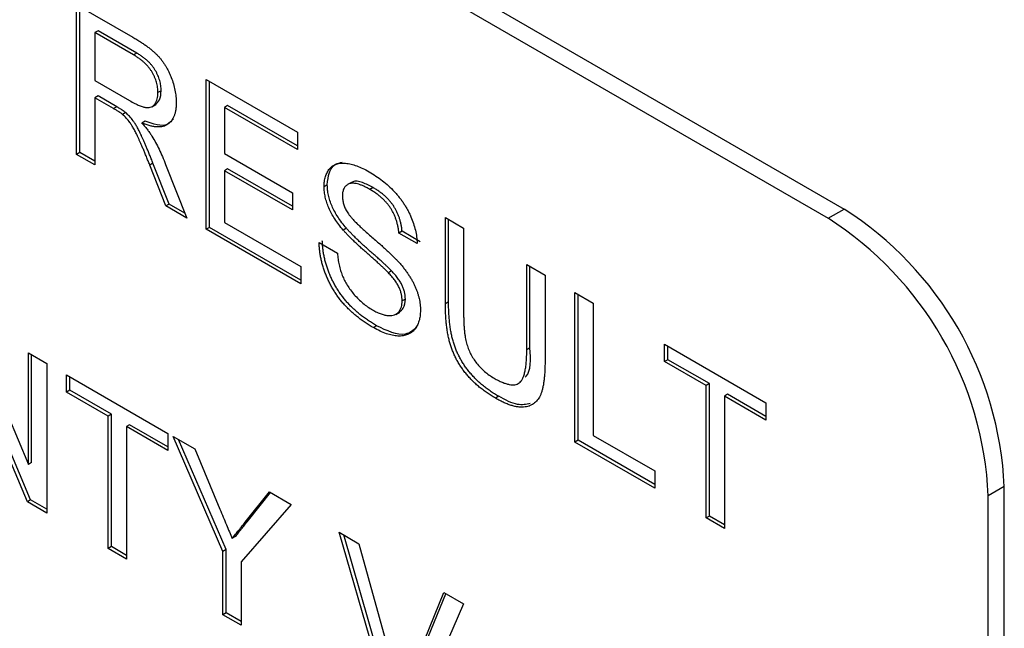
# Model space of a CAD drawing. Header units: millimetres. Extents: x 66 to 413, y 45 to 262.
# Tile 27 of 44: x 357.61 to 363.13, y 189.72 to 193.13. Entities that reach past the tile are written whole.
import ezdxf

# ---------------------------------------------------------------- set-up
doc = ezdxf.new("R2010")
doc.units = ezdxf.units.MM

msp = doc.modelspace()

# ---------------------------------------------------------------- linework, layer by layer
at = {"color": 7, "linetype": 'Continuous', "lineweight": 25}
for p, q in [((350.5621, 198.8075), (362.2364, 192.068)), ((350.4723, 198.7556), (362.1466, 192.0162)), ((357.9332, 193.2134), (358.2484, 193.0314)), ((357.9332, 192.3745), (357.9332, 193.2134)), ((357.9511, 192.3849), (357.9511, 193.203)), ((358.0536, 193.0678), (358.0356, 193.0575)), ((358.2521, 192.9325), (358.0356, 193.0575)), ((358.0356, 193.0575), (358.0356, 192.7886)), ((358.2701, 192.9428), (358.0536, 193.0678)), ((358.2701, 192.9428), (358.2521, 192.9325)), ((358.0356, 192.7886), (358.2302, 192.6763)), ((358.6596, 192.794), (359.1718, 192.4983)), ((358.6596, 191.9552), (358.6596, 192.794)), ((358.6776, 191.9655), (358.6776, 192.7837)), ((358.4075, 192.7316), (358.3895, 192.7212)), ((358.0536, 192.7022), (358.0356, 192.6918)), ((358.0356, 192.6918), (358.0356, 192.3154)), ((358.1405, 192.6312), (358.0356, 192.6918)), ((358.1585, 192.6416), (358.0536, 192.7022)), ((358.1585, 192.6416), (358.1405, 192.6312)), ((358.209, 192.6086), (358.191, 192.5982)), ((358.3542, 192.6414), (358.3766, 192.6544)), ((358.78, 192.6485), (358.762, 192.6381)), ((358.762, 192.6381), (358.762, 192.38)), ((359.1718, 192.4015), (358.762, 192.6381)), ((359.1718, 192.4223), (358.78, 192.6485)), ((358.3173, 192.5607), (358.2993, 192.5503)), ((359.1718, 192.4983), (359.1718, 192.4015)), ((357.9511, 192.3849), (357.9332, 192.3745)), ((358.0356, 192.3361), (357.9511, 192.3849)), ((358.0356, 192.3154), (357.9332, 192.3745)), ((358.762, 192.38), (359.1439, 192.1596)), ((358.3615, 192.3251), (358.3435, 192.3148)), ((358.434, 192.0854), (358.3435, 192.3148)), ((358.452, 192.0958), (358.3615, 192.3251)), ((358.4323, 192.318), (358.5515, 192.0176)), ((358.78, 192.2936), (358.762, 192.2832)), ((358.762, 192.2832), (358.762, 191.9928)), ((359.1439, 192.0628), (358.762, 192.2832)), ((359.1439, 192.0835), (358.78, 192.2936)), ((359.3388, 192.2037), (359.3208, 192.1934)), ((359.4738, 192.2177), (359.4513, 192.2048)), ((359.5951, 192.1887), (359.5771, 192.1783)), ((359.1439, 192.1596), (359.1439, 192.0628)), ((358.452, 192.0958), (358.434, 192.0854)), ((358.5515, 192.0176), (358.434, 192.0854)), ((358.5408, 192.0445), (358.452, 192.0958)), ((362.1466, 192.0162), (362.2364, 192.068)), ((360.0007, 192.0198), (360.1031, 191.9607)), ((360.0007, 191.5372), (360.0007, 192.0198)), ((360.0187, 191.5476), (360.0187, 192.0095)), ((358.6776, 191.9655), (358.6596, 191.9552)), ((359.1905, 191.6487), (358.6596, 191.9552)), ((359.1905, 191.6695), (358.6776, 191.9655)), ((358.762, 191.9928), (359.1905, 191.7455)), ((359.446, 191.9605), (359.4281, 191.9501)), ((359.7579, 191.9441), (359.7399, 191.9338)), ((359.8603, 191.885), (359.7579, 191.9441)), ((360.1031, 191.9607), (360.1031, 191.4836)), ((359.8424, 191.8746), (359.7399, 191.9338)), ((359.2929, 191.88), (359.3953, 191.8208)), ((359.1905, 191.7455), (359.1905, 191.6487)), ((360.4571, 191.7564), (360.5595, 191.6973)), ((360.4571, 191.2793), (360.4571, 191.7564)), ((360.475, 191.2897), (360.475, 191.746)), ((359.6991, 191.7215), (359.6811, 191.7111)), ((360.5595, 191.6973), (360.5595, 191.2146)), ((359.7765, 191.5635), (359.7586, 191.5532)), ((360.7271, 191.6005), (360.8296, 191.5413)), ((360.7271, 190.7616), (360.7271, 191.6005)), ((360.7451, 190.772), (360.7451, 191.5901)), ((360.0187, 191.5476), (360.0007, 191.5372)), ((360.8296, 191.5413), (360.8296, 190.7993)), ((357.315, 191.4632), (357.6631, 190.6363)), ((359.7224, 191.4778), (359.7448, 191.4908)), ((359.6151, 191.4135), (359.5972, 191.4032)), ((360.475, 191.2897), (360.4571, 191.2793)), ((361.23, 191.3101), (361.7982, 190.9822)), ((361.23, 191.2134), (361.23, 191.3101)), ((361.248, 191.2237), (361.248, 191.2998)), ((357.6573, 190.4267), (357.3092, 191.2536)), ((357.6752, 190.4371), (357.3271, 191.264)), ((357.6631, 191.2622), (357.7655, 191.2031)), ((357.6631, 190.6363), (357.6631, 191.2622)), ((357.681, 190.6466), (357.681, 191.2519)), ((357.7655, 191.2031), (357.7655, 190.3642)), ((361.248, 191.2237), (361.23, 191.2134)), ((361.4629, 191.0789), (361.23, 191.2134)), ((361.4808, 191.0893), (361.248, 191.2237)), ((357.8773, 191.1386), (358.4454, 190.8106)), ((357.8773, 191.0418), (357.8773, 191.1386)), ((357.8953, 191.0521), (357.8953, 191.1282)), ((361.4808, 191.0893), (361.4629, 191.0789)), ((361.4629, 190.3369), (361.4629, 191.0789)), ((361.4808, 190.3473), (361.4808, 191.0893)), ((357.8953, 191.0521), (357.8773, 191.0418)), ((358.1101, 190.9074), (357.8773, 191.0418)), ((358.1281, 190.9177), (357.8953, 191.0521)), ((360.2998, 191.0183), (360.2818, 191.0079)), ((361.5833, 191.0302), (361.5653, 191.0198)), ((361.5653, 191.0198), (361.5653, 190.2777)), ((361.7982, 190.8854), (361.5653, 191.0198)), ((361.7982, 190.9061), (361.5833, 191.0302)), ((361.7982, 190.9822), (361.7982, 190.8854)), ((358.1281, 190.9177), (358.1101, 190.9074)), ((358.1101, 190.1653), (358.1101, 190.9074)), ((358.1281, 190.1757), (358.1281, 190.9177)), ((358.2305, 190.8586), (358.2126, 190.8482)), ((358.2126, 190.8482), (358.2126, 190.1062)), ((358.4454, 190.7138), (358.2126, 190.8482)), ((358.4454, 190.7346), (358.2305, 190.8586)), ((358.4454, 190.8106), (358.4454, 190.7138)), ((358.4744, 190.7939), (358.5954, 190.724)), ((358.7538, 190.1491), (358.4744, 190.7939)), ((360.8296, 190.7993), (361.1742, 190.6003)), ((358.7717, 190.1595), (358.5043, 190.7766)), ((360.7451, 190.772), (360.7271, 190.7616)), ((361.1742, 190.5036), (360.7271, 190.7616)), ((361.1742, 190.5243), (360.7451, 190.772)), ((358.5954, 190.724), (358.7364, 190.3862)), ((357.681, 190.6466), (357.6631, 190.6363)), ((361.1742, 190.6003), (361.1742, 190.5036)), ((363.1345, 190.5126), (363.0447, 190.4607)), ((363.1345, 184.9127), (363.1345, 190.5126)), ((358.879, 190.3134), (359.0144, 190.4821)), ((358.897, 190.3238), (359.021, 190.4783)), ((359.0144, 190.4821), (359.1356, 190.4122)), ((363.0447, 184.8609), (363.0447, 190.4607)), ((357.6752, 190.4371), (357.6573, 190.4267)), ((357.7655, 190.3642), (357.6573, 190.4267)), ((357.7655, 190.385), (357.6752, 190.4371)), ((359.1356, 190.4122), (358.8562, 190.09)), ((361.4808, 190.3473), (361.4629, 190.3369)), ((361.5653, 190.2985), (361.4808, 190.3473)), ((358.897, 190.3238), (358.879, 190.3134)), ((361.5653, 190.2777), (361.4629, 190.3369)), ((358.8231, 190.232), (358.8051, 190.2217)), ((359.4054, 190.2564), (359.5164, 190.1923)), ((359.6982, 189.2485), (359.4054, 190.2564)), ((359.7161, 189.2589), (359.4306, 190.2419)), ((359.5164, 190.1923), (359.714, 189.477)), ((358.1281, 190.1757), (358.1101, 190.1653)), ((358.2126, 190.1062), (358.1101, 190.1653)), ((358.2126, 190.1269), (358.1281, 190.1757)), ((358.7717, 190.1595), (358.7538, 190.1491)), ((358.7538, 189.7937), (358.7538, 190.1491)), ((358.7717, 189.8041), (358.7717, 190.1595)), ((358.8562, 190.09), (358.8562, 189.7346)), ((359.7933, 189.4312), (359.9914, 189.9181)), ((359.8113, 189.4416), (360.0025, 189.9117)), ((359.9914, 189.9181), (360.1023, 189.8541)), ((360.1023, 189.8541), (359.8091, 189.1845)), ((358.7717, 189.8041), (358.7538, 189.7937)), ((358.8562, 189.7346), (358.7538, 189.7937)), ((358.8562, 189.7553), (358.7717, 189.8041))]:
    msp.add_line(p, q, dxfattribs=at)
for centre in [(361.1847, 190.4239), (361.0949, 190.372)]:
    msp.add_arc(centre, 1.9517, 2.6055, 57.3945, dxfattribs=at)
for points, knots in [([(358.2484, 193.0314), (358.2558, 193.0271), (358.2702, 193.0187), (358.291, 193.0057), (358.3104, 192.9925), (358.3285, 192.9799), (358.3453, 192.967), (358.3606, 192.9543), (358.3746, 192.9417), (358.3874, 192.9291), (358.3992, 192.9163), (358.4101, 192.9025), (358.4207, 192.8883), (358.4304, 192.8732), (358.4396, 192.8574), (358.4483, 192.8409), (358.4562, 192.8237), (358.4661, 192.7999), (358.4766, 192.7698), (358.4854, 192.7339), (358.4911, 192.6984), (358.4917, 192.676), (358.492, 192.6646)], [0, 0, 0, 0, 0.062113, 0.120212, 0.174385, 0.225444, 0.272358, 0.316388, 0.356869, 0.393978, 0.429589, 0.464683, 0.500036, 0.535483, 0.571363, 0.607909, 0.645662, 0.684517, 0.762579, 0.840497, 0.919073, 1, 1, 1, 1]), ([(358.4075, 192.7316), (358.4073, 192.7364), (358.4071, 192.7458), (358.4057, 192.7601), (358.403, 192.7745), (358.3994, 192.7889), (358.3947, 192.8032), (358.389, 192.8174), (358.3823, 192.8316), (358.3745, 192.8457), (358.3656, 192.8596), (358.3555, 192.873), (358.3442, 192.886), (358.3317, 192.8984), (358.318, 192.9103), (358.3031, 192.9217), (358.287, 192.9329), (358.2758, 192.9395), (358.2701, 192.9428)], [0, 0, 0, 0, 0.060326, 0.11816, 0.174187, 0.229539, 0.28345, 0.337827, 0.392632, 0.448466, 0.505965, 0.565059, 0.626654, 0.692232, 0.761131, 0.83531, 0.915326, 1, 1, 1, 1]), ([(358.3895, 192.7212), (358.3894, 192.726), (358.3891, 192.7354), (358.3877, 192.7497), (358.385, 192.7642), (358.3815, 192.7785), (358.3767, 192.7928), (358.371, 192.807), (358.3643, 192.8212), (358.3566, 192.8353), (358.3477, 192.8492), (358.3375, 192.8627), (358.3262, 192.8756), (358.3137, 192.888), (358.3, 192.9), (358.2851, 192.9113), (358.269, 192.9226), (358.2579, 192.9291), (358.2521, 192.9325)], [0, 0, 0, 0, 0.060326, 0.11816, 0.174187, 0.229539, 0.28345, 0.337827, 0.392632, 0.448466, 0.505965, 0.565059, 0.626654, 0.692232, 0.761131, 0.83531, 0.915326, 1, 1, 1, 1]), ([(358.2302, 192.6763), (358.2399, 192.6708), (358.2582, 192.6606), (358.2837, 192.6487), (358.3054, 192.6406), (358.3238, 192.6365), (358.3393, 192.6367), (358.3527, 192.64), (358.3639, 192.6473), (358.3732, 192.6576), (358.3804, 192.6705), (358.3856, 192.6856), (358.389, 192.7023), (358.3893, 192.7149), (358.3895, 192.7212)], [0, 0, 0, 0, 0.12886, 0.240892, 0.338044, 0.42012, 0.494058, 0.566095, 0.636805, 0.709148, 0.781942, 0.854285, 0.92617, 1, 1, 1, 1]), ([(358.3732, 192.6547), (358.3827, 192.6621), (358.4032, 192.678), (358.406, 192.7129), (358.4075, 192.7316)], [0, 0, 0, 0, 0.463028, 1, 1, 1, 1]), ([(358.492, 192.6646), (358.4918, 192.6575), (358.4915, 192.6435), (358.4894, 192.6239), (358.4855, 192.6063), (358.4805, 192.59), (358.4737, 192.5758), (358.4658, 192.5629), (358.456, 192.5522), (358.445, 192.5429), (358.4324, 192.5356), (358.4181, 192.5308), (358.4022, 192.5282), (358.3847, 192.5282), (358.3657, 192.53), (358.345, 192.5345), (358.3227, 192.5413), (358.3073, 192.5473), (358.2993, 192.5503)], [0, 0, 0, 0, 0.061413, 0.121295, 0.179224, 0.235938, 0.292217, 0.348197, 0.404445, 0.462026, 0.520334, 0.580383, 0.641826, 0.706363, 0.773851, 0.845266, 0.920155, 1, 1, 1, 1]), ([(358.191, 192.5982), (358.1881, 192.6005), (358.1813, 192.6058), (358.1699, 192.6134), (358.156, 192.6223), (358.146, 192.6281), (358.1405, 192.6312)], [0, 0, 0, 0, 0.177495, 0.405226, 0.678388, 1, 1, 1, 1]), ([(358.209, 192.6086), (358.206, 192.6109), (358.1993, 192.6162), (358.1879, 192.6237), (358.174, 192.6327), (358.1639, 192.6385), (358.1585, 192.6416)], [0, 0, 0, 0, 0.177495, 0.405226, 0.678388, 1, 1, 1, 1]), ([(358.3615, 192.3251), (358.3582, 192.3332), (358.3519, 192.3489), (358.3428, 192.3717), (358.3339, 192.3931), (358.3256, 192.4131), (358.3176, 192.4318), (358.3101, 192.4491), (358.3031, 192.465), (358.2944, 192.4838), (358.2843, 192.505), (358.2726, 192.5275), (358.2614, 192.5466), (358.2476, 192.5669), (358.2305, 192.5883), (358.216, 192.602), (358.209, 192.6086)], [0, 0, 0, 0, 0.080781, 0.156541, 0.227935, 0.29431, 0.356868, 0.414759, 0.467641, 0.516748, 0.60473, 0.681571, 0.74811, 0.804941, 0.905406, 1, 1, 1, 1]), ([(358.3435, 192.3148), (358.3403, 192.3228), (358.334, 192.3385), (358.3249, 192.3614), (358.3159, 192.3827), (358.3076, 192.4028), (358.2997, 192.4214), (358.2921, 192.4387), (358.2851, 192.4546), (358.2765, 192.4735), (358.2664, 192.4946), (358.2546, 192.5172), (358.2434, 192.5362), (358.2297, 192.5565), (358.2126, 192.5779), (358.1981, 192.5916), (358.191, 192.5982)], [0, 0, 0, 0, 0.080781, 0.156541, 0.227935, 0.29431, 0.356868, 0.414759, 0.467641, 0.516748, 0.60473, 0.681571, 0.74811, 0.804941, 0.905406, 1, 1, 1, 1]), ([(358.2993, 192.5503), (358.3051, 192.5436), (358.3163, 192.5307), (358.3316, 192.5116), (358.3447, 192.4937), (358.3522, 192.4819), (358.3558, 192.4764)], [0, 0, 0, 0, 0.293076, 0.556562, 0.791914, 1, 1, 1, 1]), ([(358.4757, 192.5739), (358.465, 192.5617), (358.4292, 192.5207), (358.3634, 192.5442), (358.3173, 192.5607)], [0, 0, 0, 0, 0.298265, 1, 1, 1, 1]), ([(358.3558, 192.4764), (358.3626, 192.4647), (358.3767, 192.4406), (358.3961, 192.4022), (358.415, 192.3611), (358.4264, 192.3326), (358.4323, 192.318)], [0, 0, 0, 0, 0.2295276, 0.4714659, 0.7281863, 1, 1, 1, 1]), ([(359.3388, 192.2037), (359.3413, 192.2279), (359.3464, 192.2764), (359.3776, 192.3213), (359.4088, 192.3279), (359.4214, 192.3306)], [0, 0, 0, 0, 0.372394, 0.74492, 1, 1, 1, 1]), ([(359.3208, 192.1934), (359.3212, 192.2036), (359.3219, 192.2238), (359.328, 192.2507), (359.3377, 192.2743), (359.3488, 192.2911), (359.3596, 192.3024), (359.3685, 192.3098), (359.3786, 192.3157), (359.3894, 192.3203), (359.4012, 192.3234), (359.4137, 192.3256), (359.4273, 192.3258), (359.4464, 192.325), (359.472, 192.3205), (359.5042, 192.3109), (359.5381, 192.2965), (359.5612, 192.2839), (359.573, 192.2775)], [0, 0, 0, 0, 0.074995, 0.149165, 0.223664, 0.300412, 0.33957, 0.378921, 0.418096, 0.45823, 0.498427, 0.539708, 0.582216, 0.625824, 0.715481, 0.807384, 0.901634, 1, 1, 1, 1]), ([(359.573, 192.2775), (359.5859, 192.2697), (359.6111, 192.2545), (359.6476, 192.2279), (359.6817, 192.1987), (359.7085, 192.1726), (359.7282, 192.1504), (359.7423, 192.1339), (359.7553, 192.1167), (359.7674, 192.0991), (359.7788, 192.0813), (359.7891, 192.0629), (359.7988, 192.0443), (359.8101, 192.0191), (359.8224, 191.9873), (359.833, 191.9491), (359.8402, 191.9111), (359.8417, 191.8869), (359.8424, 191.8746)], [0, 0, 0, 0, 0.100475, 0.195644, 0.286083, 0.372983, 0.415026, 0.456052, 0.495939, 0.535566, 0.574087, 0.612519, 0.651081, 0.689513, 0.766237, 0.84235, 0.919974, 1, 1, 1, 1]), ([(359.5951, 192.1887), (359.5756, 192.1988), (359.5368, 192.2189), (359.4911, 192.23), (359.476, 192.2166), (359.4731, 192.214)], [0, 0, 0, 0, 0.44867, 0.894532, 1, 1, 1, 1]), ([(359.4281, 191.9501), (359.4195, 191.9604), (359.403, 191.9802), (359.3808, 192.0115), (359.3621, 192.0427), (359.347, 192.0738), (359.3351, 192.1047), (359.3271, 192.135), (359.3216, 192.165), (359.3211, 192.1838), (359.3208, 192.1934)], [0, 0, 0, 0, 0.144805, 0.279512, 0.406394, 0.527502, 0.645393, 0.761885, 0.878942, 1, 1, 1, 1]), ([(359.446, 191.9605), (359.4375, 191.9708), (359.421, 191.9906), (359.3988, 192.0218), (359.3801, 192.0531), (359.3649, 192.0842), (359.3531, 192.1151), (359.3451, 192.1454), (359.3396, 192.1754), (359.3391, 192.1942), (359.3388, 192.2037)], [0, 0, 0, 0, 0.144805, 0.279512, 0.406394, 0.527502, 0.645393, 0.761885, 0.878942, 1, 1, 1, 1]), ([(359.5771, 192.1783), (359.5706, 192.182), (359.5581, 192.1891), (359.5401, 192.1976), (359.5233, 192.2045), (359.5079, 192.2094), (359.4939, 192.2122), (359.4811, 192.2135), (359.4699, 192.2123), (359.4599, 192.2095), (359.4513, 192.205), (359.4439, 192.1993), (359.4374, 192.1929), (359.4323, 192.1849), (359.4281, 192.1759), (359.4255, 192.1656), (359.4236, 192.1544), (359.4234, 192.1462), (359.4233, 192.1419)], [0, 0, 0, 0, 0.091511, 0.177143, 0.257108, 0.331198, 0.400592, 0.465625, 0.526973, 0.585443, 0.641399, 0.695044, 0.746782, 0.796959, 0.847545, 0.897439, 0.947649, 1, 1, 1, 1]), ([(359.7399, 191.9338), (359.7393, 191.9402), (359.738, 191.9526), (359.7349, 191.9715), (359.7304, 191.9898), (359.7252, 192.0076), (359.7189, 192.0247), (359.7116, 192.0414), (359.7031, 192.0575), (359.6938, 192.0731), (359.6832, 192.0882), (359.6715, 192.1027), (359.6586, 192.1167), (359.6446, 192.1302), (359.6294, 192.1431), (359.613, 192.1556), (359.5954, 192.1673), (359.5833, 192.1746), (359.5771, 192.1783)], [0, 0, 0, 0, 0.067155, 0.131403, 0.192732, 0.251253, 0.307704, 0.362699, 0.417778, 0.472304, 0.527873, 0.58523, 0.645057, 0.707952, 0.774434, 0.84494, 0.920404, 1, 1, 1, 1]), ([(359.7579, 191.9441), (359.7572, 191.9505), (359.756, 191.963), (359.7528, 191.9819), (359.7484, 192.0002), (359.7432, 192.0179), (359.7369, 192.0351), (359.7296, 192.0518), (359.7211, 192.0678), (359.7117, 192.0835), (359.7012, 192.0985), (359.6894, 192.1131), (359.6766, 192.1271), (359.6625, 192.1405), (359.6473, 192.1535), (359.6309, 192.166), (359.6134, 192.1777), (359.6013, 192.185), (359.5951, 192.1887)], [0, 0, 0, 0, 0.067155, 0.131403, 0.192732, 0.251253, 0.307704, 0.362699, 0.417778, 0.472304, 0.527873, 0.58523, 0.645057, 0.707952, 0.774434, 0.84494, 0.920404, 1, 1, 1, 1]), ([(359.4233, 192.1419), (359.4236, 192.1346), (359.4241, 192.1203), (359.4293, 192.0973), (359.4374, 192.0745), (359.4453, 192.0601), (359.4493, 192.0528)], [0, 0, 0, 0, 0.262741, 0.509957, 0.753327, 1, 1, 1, 1]), ([(359.4493, 192.0528), (359.4519, 192.0489), (359.4574, 192.0402), (359.4678, 192.0269), (359.4807, 192.0121), (359.4961, 191.9959), (359.5141, 191.9782), (359.5346, 191.9588), (359.5578, 191.9379), (359.5828, 191.9162), (359.608, 191.8944), (359.632, 191.8733), (359.6541, 191.8537), (359.6741, 191.8354), (359.6922, 191.8185), (359.7082, 191.8028), (359.7223, 191.7887), (359.731, 191.7796), (359.735, 191.7753)], [0, 0, 0, 0, 0.032743, 0.07241, 0.119611, 0.174673, 0.237345, 0.308352, 0.38763, 0.474784, 0.563332, 0.645136, 0.720203, 0.789134, 0.851497, 0.907331, 0.956969, 1, 1, 1, 1]), ([(359.6811, 191.7111), (359.6786, 191.7138), (359.6728, 191.7199), (359.6629, 191.7292), (359.6511, 191.7407), (359.6372, 191.7536), (359.6213, 191.7679), (359.6033, 191.784), (359.5833, 191.8017), (359.5619, 191.8207), (359.5402, 191.8398), (359.5195, 191.8584), (359.5005, 191.8762), (359.4829, 191.8928), (359.467, 191.9086), (359.4526, 191.9233), (359.4397, 191.9368), (359.4318, 191.9459), (359.4281, 191.9501)], [0, 0, 0, 0, 0.0312, 0.070487, 0.117215, 0.171576, 0.234122, 0.303963, 0.382156, 0.467646, 0.554335, 0.635074, 0.710037, 0.779092, 0.842966, 0.901001, 0.953246, 1, 1, 1, 1]), ([(359.6991, 191.7215), (359.6965, 191.7242), (359.6908, 191.7303), (359.6809, 191.7396), (359.6691, 191.7511), (359.6552, 191.7639), (359.6393, 191.7782), (359.6213, 191.7944), (359.6013, 191.8121), (359.5798, 191.831), (359.5582, 191.8502), (359.5375, 191.8688), (359.5184, 191.8866), (359.5009, 191.9032), (359.4849, 191.919), (359.4705, 191.9337), (359.4576, 191.9472), (359.4498, 191.9562), (359.446, 191.9605)], [0, 0, 0, 0, 0.0312, 0.070487, 0.117215, 0.171576, 0.234122, 0.303963, 0.382156, 0.467646, 0.554335, 0.635074, 0.710037, 0.779092, 0.842966, 0.901001, 0.953246, 1, 1, 1, 1]), ([(359.6151, 191.4135), (359.6072, 191.4182), (359.5917, 191.4273), (359.569, 191.4422), (359.5472, 191.4574), (359.5263, 191.4733), (359.5065, 191.4898), (359.4877, 191.5067), (359.4697, 191.5241), (359.4528, 191.5421), (359.4369, 191.5608), (359.4217, 191.5799), (359.4075, 191.5997), (359.3943, 191.6202), (359.3817, 191.6412), (359.3702, 191.6629), (359.3595, 191.6851), (359.3498, 191.7078), (359.3411, 191.7307), (359.3333, 191.7538), (359.3268, 191.7768), (359.3215, 191.7996), (359.317, 191.8225), (359.3139, 191.8452), (359.3116, 191.868), (359.3111, 191.8828), (359.3109, 191.8903)], [0, 0, 0, 0, 0.052493, 0.102825, 0.151397, 0.198033, 0.242876, 0.285999, 0.327849, 0.368395, 0.407852, 0.446838, 0.485166, 0.523341, 0.561602, 0.59992, 0.638496, 0.677791, 0.71729, 0.756605, 0.796068, 0.835886, 0.875714, 0.916263, 0.95776, 1, 1, 1, 1]), ([(359.5972, 191.4032), (359.5893, 191.4078), (359.5738, 191.4169), (359.551, 191.4318), (359.5292, 191.447), (359.5084, 191.4629), (359.4885, 191.4794), (359.4697, 191.4963), (359.4518, 191.5137), (359.4348, 191.5317), (359.4189, 191.5504), (359.4037, 191.5695), (359.3895, 191.5894), (359.3763, 191.6099), (359.3637, 191.6308), (359.3523, 191.6525), (359.3415, 191.6747), (359.3318, 191.6974), (359.3232, 191.7204), (359.3154, 191.7434), (359.3088, 191.7664), (359.3035, 191.7893), (359.299, 191.8121), (359.2959, 191.8348), (359.2936, 191.8576), (359.2932, 191.8725), (359.2929, 191.88)], [0, 0, 0, 0, 0.052493, 0.102825, 0.151397, 0.198033, 0.242876, 0.285999, 0.327849, 0.368395, 0.407852, 0.446838, 0.485166, 0.523341, 0.561602, 0.59992, 0.638496, 0.677791, 0.71729, 0.756605, 0.796068, 0.835886, 0.875714, 0.916263, 0.95776, 1, 1, 1, 1]), ([(359.3953, 191.8208), (359.3965, 191.8095), (359.3986, 191.7879), (359.4047, 191.7555), (359.4125, 191.725), (359.4222, 191.6959), (359.435, 191.668), (359.4503, 191.6406), (359.469, 191.6137), (359.4901, 191.5872), (359.5136, 191.5624), (359.5387, 191.5396), (359.5652, 191.5194), (359.5834, 191.5083), (359.5927, 191.5026)], [0, 0, 0, 0, 0.093796, 0.180188, 0.260363, 0.334847, 0.407093, 0.481448, 0.559271, 0.64227, 0.728586, 0.815978, 0.906035, 1, 1, 1, 1]), ([(359.735, 191.7753), (359.7402, 191.7695), (359.7505, 191.7581), (359.765, 191.7404), (359.7785, 191.7229), (359.791, 191.7054), (359.8024, 191.688), (359.8127, 191.6705), (359.8221, 191.6532), (359.8302, 191.6358), (359.8375, 191.6185), (359.8439, 191.6013), (359.849, 191.5842), (359.8535, 191.567), (359.8568, 191.5501), (359.8593, 191.5331), (359.8608, 191.5162), (359.8609, 191.5053), (359.861, 191.4997)], [0, 0, 0, 0, 0.074931, 0.147078, 0.216364, 0.282503, 0.346688, 0.408836, 0.469262, 0.528432, 0.587001, 0.644416, 0.702189, 0.759767, 0.81849, 0.877633, 0.93802, 1, 1, 1, 1]), ([(359.7586, 191.5532), (359.7583, 191.5594), (359.7578, 191.5715), (359.7547, 191.5906), (359.7488, 191.6098), (359.7411, 191.6292), (359.7304, 191.6491), (359.7168, 191.6695), (359.7001, 191.6906), (359.6877, 191.704), (359.6811, 191.7111)], [0, 0, 0, 0, 0.117768, 0.230176, 0.339843, 0.450625, 0.566943, 0.696021, 0.839438, 1, 1, 1, 1]), ([(359.7765, 191.5635), (359.7763, 191.5697), (359.7758, 191.5819), (359.7727, 191.6009), (359.7667, 191.6201), (359.759, 191.6396), (359.7483, 191.6594), (359.7348, 191.6799), (359.7181, 191.7009), (359.7057, 191.7144), (359.6991, 191.7215)], [0, 0, 0, 0, 0.117768, 0.230176, 0.339843, 0.450625, 0.566943, 0.696021, 0.839438, 1, 1, 1, 1]), ([(359.7409, 191.492), (359.7499, 191.4979), (359.7708, 191.5114), (359.7744, 191.5446), (359.7765, 191.5635)], [0, 0, 0, 0, 0.43085, 1, 1, 1, 1]), ([(359.5927, 191.5026), (359.6009, 191.498), (359.6169, 191.4891), (359.6401, 191.4798), (359.6619, 191.4731), (359.6819, 191.4704), (359.7001, 191.4706), (359.7158, 191.4744), (359.7293, 191.4812), (359.7399, 191.4918), (359.7482, 191.5045), (359.7542, 191.5189), (359.7579, 191.5351), (359.7583, 191.5472), (359.7586, 191.5532)], [0, 0, 0, 0, 0.1055839, 0.2058681, 0.3009467, 0.3930019, 0.4809485, 0.5628739, 0.6414613, 0.7177416, 0.7917718, 0.8627164, 0.9317768, 1, 1, 1, 1]), ([(360.2818, 191.0079), (360.2737, 191.0128), (360.2578, 191.0222), (360.2345, 191.0375), (360.2124, 191.0535), (360.1913, 191.0699), (360.1714, 191.0872), (360.1526, 191.105), (360.135, 191.1235), (360.1184, 191.1424), (360.1032, 191.162), (360.0889, 191.182), (360.0758, 191.2026), (360.0639, 191.2236), (360.053, 191.2451), (360.0434, 191.267), (360.0349, 191.2895), (360.0275, 191.3125), (360.021, 191.3365), (360.0157, 191.3614), (360.011, 191.3877), (360.0074, 191.4152), (360.0042, 191.4441), (360.0023, 191.474), (360.0009, 191.5054), (360.0008, 191.5264), (360.0007, 191.5372)], [0, 0, 0, 0, 0.049704, 0.096844, 0.142151, 0.185722, 0.227185, 0.267311, 0.305922, 0.343223, 0.379594, 0.414974, 0.450006, 0.484727, 0.519189, 0.55389, 0.58911, 0.625241, 0.662766, 0.702744, 0.74522, 0.790538, 0.838268, 0.889309, 0.943205, 1, 1, 1, 1]), ([(360.2998, 191.0183), (360.2917, 191.0231), (360.2758, 191.0326), (360.2525, 191.0478), (360.2304, 191.0639), (360.2093, 191.0803), (360.1894, 191.0975), (360.1706, 191.1154), (360.1529, 191.1338), (360.1364, 191.1528), (360.1211, 191.1724), (360.1069, 191.1924), (360.0938, 191.2129), (360.0818, 191.234), (360.071, 191.2554), (360.0613, 191.2774), (360.0529, 191.2998), (360.0454, 191.3229), (360.0389, 191.3469), (360.0337, 191.3718), (360.029, 191.3981), (360.0253, 191.4255), (360.0221, 191.4544), (360.0203, 191.4843), (360.0189, 191.5157), (360.0187, 191.5368), (360.0187, 191.5476)], [0, 0, 0, 0, 0.049704, 0.096844, 0.142151, 0.185722, 0.227185, 0.267311, 0.305922, 0.343223, 0.379594, 0.414974, 0.450006, 0.484727, 0.519189, 0.55389, 0.58911, 0.625241, 0.662766, 0.702744, 0.74522, 0.790538, 0.838268, 0.889309, 0.943205, 1, 1, 1, 1]), ([(359.861, 191.4997), (359.8606, 191.489), (359.8599, 191.4677), (359.8534, 191.4393), (359.8432, 191.4141), (359.8313, 191.3963), (359.82, 191.384), (359.8105, 191.3759), (359.8, 191.3695), (359.7887, 191.3641), (359.7766, 191.3601), (359.7634, 191.3575), (359.7495, 191.3562), (359.7296, 191.3562), (359.7032, 191.3595), (359.6695, 191.3689), (359.634, 191.383), (359.6096, 191.3963), (359.5972, 191.4032)], [0, 0, 0, 0, 0.074816, 0.148535, 0.223872, 0.301297, 0.340894, 0.38034, 0.420127, 0.45995, 0.500831, 0.541907, 0.584439, 0.62808, 0.717267, 0.80786, 0.901925, 1, 1, 1, 1]), ([(360.1031, 191.4836), (360.1032, 191.4749), (360.1033, 191.4581), (360.104, 191.4334), (360.1054, 191.4101), (360.107, 191.3884), (360.1093, 191.368), (360.1123, 191.3491), (360.1155, 191.3318), (360.1205, 191.3109), (360.1287, 191.286), (360.1415, 191.2572), (360.1573, 191.2295), (360.176, 191.2034), (360.1972, 191.1789), (360.2209, 191.1569), (360.2466, 191.1366), (360.2646, 191.1257), (360.2738, 191.1201)], [0, 0, 0, 0, 0.06814, 0.131478, 0.190514, 0.245276, 0.295444, 0.341135, 0.382821, 0.420216, 0.489633, 0.556579, 0.623721, 0.692399, 0.763564, 0.837802, 0.915926, 1, 1, 1, 1]), ([(359.8411, 191.404), (359.8207, 191.3881), (359.7635, 191.3435), (359.6732, 191.3861), (359.6151, 191.4135)], [0, 0, 0, 0, 0.35716, 1, 1, 1, 1]), ([(360.4472, 191.1252), (360.4493, 191.1269), (360.4827, 191.1559), (360.4787, 191.2249), (360.475, 191.2897)], [0, 0, 0, 0, 0.0602648, 1, 1, 1, 1]), ([(360.2738, 191.1201), (360.2818, 191.1157), (360.2972, 191.1071), (360.3193, 191.0967), (360.3396, 191.0894), (360.3583, 191.0844), (360.3751, 191.0825), (360.3902, 191.0831), (360.4036, 191.0865), (360.4153, 191.0929), (360.4254, 191.1028), (360.4339, 191.1165), (360.4412, 191.1341), (360.4471, 191.1555), (360.4514, 191.181), (360.4548, 191.2101), (360.4566, 191.2433), (360.4569, 191.267), (360.4571, 191.2793)], [0, 0, 0, 0, 0.0694768, 0.1341527, 0.1940321, 0.2498141, 0.3022612, 0.3519052, 0.3995062, 0.4456206, 0.4937238, 0.5465795, 0.6047686, 0.6693904, 0.7408971, 0.819837, 0.9059719, 1, 1, 1, 1]), ([(360.5595, 191.2146), (360.5594, 191.2044), (360.5592, 191.1846), (360.5582, 191.1561), (360.5564, 191.1297), (360.5535, 191.1055), (360.5503, 191.0831), (360.5461, 191.063), (360.5412, 191.0448), (360.5355, 191.0285), (360.5287, 191.0142), (360.5209, 191.0014), (360.5118, 190.9902), (360.5014, 190.9807), (360.4897, 190.9729), (360.477, 190.9663), (360.463, 190.9615), (360.4477, 190.9582), (360.4313, 190.9567), (360.4136, 190.9575), (360.3946, 190.9607), (360.3744, 190.9657), (360.353, 190.9731), (360.3304, 190.9824), (360.3065, 190.994), (360.2902, 191.0032), (360.2818, 191.0079)], [0, 0, 0, 0, 0.054643, 0.106336, 0.155155, 0.201481, 0.245018, 0.285951, 0.324626, 0.360881, 0.395653, 0.430375, 0.464745, 0.499441, 0.534727, 0.57042, 0.607162, 0.645173, 0.684093, 0.7239, 0.765171, 0.807985, 0.852778, 0.899518, 0.948634, 1, 1, 1, 1]), ([(360.4766, 190.9773), (360.4537, 190.973), (360.4005, 190.963), (360.3363, 190.9982), (360.2998, 191.0183)], [0, 0, 0, 0, 0.430972, 1, 1, 1, 1]), ([(358.7364, 190.3862), (358.7427, 190.3711), (358.7549, 190.3419), (358.7728, 190.2995), (358.7893, 190.2597), (358.8, 190.234), (358.8051, 190.2217)], [0, 0, 0, 0, 0.27481, 0.532281, 0.77433, 1, 1, 1, 1]), ([(358.8051, 190.2217), (358.8103, 190.228), (358.8213, 190.2415), (358.8387, 190.2632), (358.8582, 190.2874), (358.8719, 190.3044), (358.879, 190.3134)], [0, 0, 0, 0, 0.2078342, 0.4440754, 0.7078336, 1, 1, 1, 1]), ([(358.8231, 190.232), (358.8282, 190.2384), (358.8392, 190.2519), (358.8566, 190.2736), (358.8762, 190.2977), (358.8898, 190.3148), (358.897, 190.3238)], [0, 0, 0, 0, 0.2078342, 0.4440754, 0.7078336, 1, 1, 1, 1])]:
    msp.add_open_spline(points, degree=3, knots=knots, dxfattribs=at)

doc.saveas('drawing.dxf')
